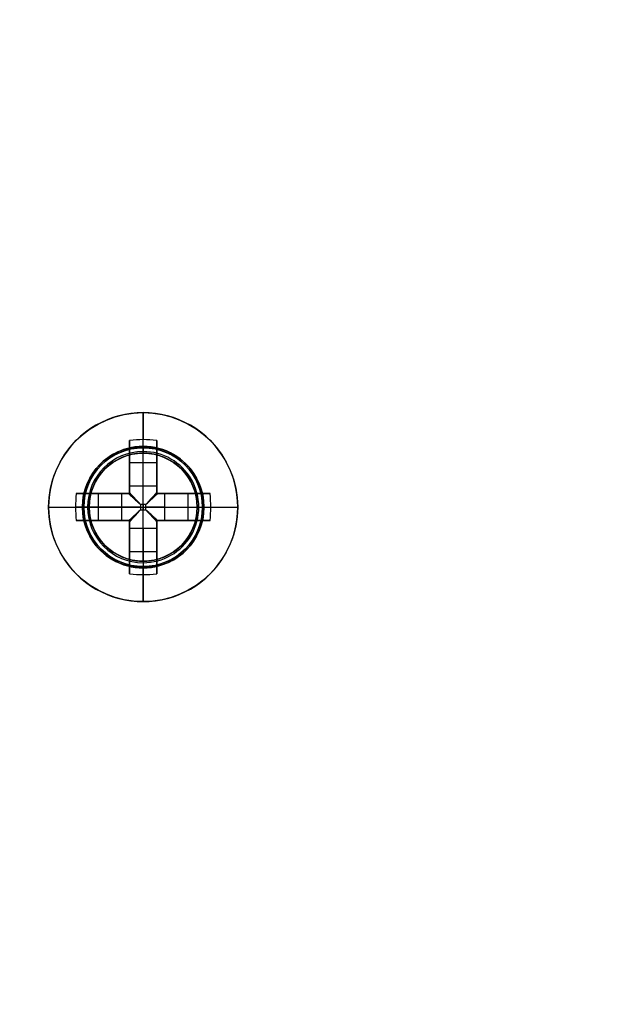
# Model space of a CAD drawing. Header units: millimetres. Extents: x -83 to 676, y -83 to 676.
# Tile 161 of 256: x 426 to 448, y 45 to 82. Entities that reach past the tile are written whole.
import ezdxf

# ---------------------------------------------------------------- set-up
doc = ezdxf.new("R2010")
doc.units = ezdxf.units.MM
doc.header["$MEASUREMENT"] = 0
doc.layers.add('IGES level 0', color=7, linetype='Continuous', true_color=0xff7878)

msp = doc.modelspace()

# ---------------------------------------------------------------- linework, layer by layer
at = {"layer": 'IGES level 0', "color": 1, "true_color": 0xff0808}
for p, q in [((430.9999999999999, 65.73916638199, 47.00000000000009), (431, 67.03916638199, 47.0000000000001)), ((430.5, 64.32545560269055, 47.46264704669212), (430.5, 66.01373054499, 49.1303530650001)), ((430.5, 66.01373054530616, 49.1303530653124), (430.5, 64.32545560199, 47.4626470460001)), ((431.0000000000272, 64.32545560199, 47.4626470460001), (431.0000000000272, 66.03916638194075, 49.15547900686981)), ((431.5, 66.01373054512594, 49.1303530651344), (431.5, 64.32545560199, 47.4626470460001)), ((431.5, 64.32545560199, 47.4626470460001), (431.5, 66.01373054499, 49.1303530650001)), ((430.5, 64.0391663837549, 48.69917704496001), (430.5, 65.57723654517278, 48.69917704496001)), ((431, 65.53916638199, 46.8000000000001), (431, 65.53916638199, 39.0000000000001)), ((431, 61.53916638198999, 39.0000000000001), (431, 65.53916638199, 39.0000000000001)), ((431, 65.53916638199, 39.0000000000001), (431, 65.53916638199, 46.8000000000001)), ((431.5, 65.5772365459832, 48.69917704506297), (431.5, 64.03916638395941, 48.69917704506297)), ((430.5000000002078, 65.19515963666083, 48.3217551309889), (431.5000000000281, 65.19515963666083, 48.32175513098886)), ((430.5, 65.0264484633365, 48.15509943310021), (430.5, 65.0264484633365, 49.83023825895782)), ((431.5, 65.0264484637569, 48.15509943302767), (431.5, 65.0264484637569, 49.83023825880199)), ((430.499999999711, 64.32545560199, 47.4626470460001), (431.5, 64.32545560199, 47.4626470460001)), ((430.5, 64.32545560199, 47.4626470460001), (431.5, 64.32545560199, 47.4626470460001)), ((428.5254358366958, 64.03916638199, 49.1303530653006), (430.21371078, 64.03916638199, 47.4626470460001)), ((430.21371078, 64.03916638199, 47.4626470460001), (428.525435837, 64.03916638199, 49.1303530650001)), ((428.9619298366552, 64.03916638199, 48.69917704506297), (430.499999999, 64.03916638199, 48.69917704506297)), ((429.3440067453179, 63.03916638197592, 48.3217551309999), (429.3440067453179, 64.03916638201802, 48.3217551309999)), ((429.5127179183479, 64.03916638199, 48.15509943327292), (429.5127179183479, 64.03916638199, 49.83023825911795)), ((430.21371078, 63.03916638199, 47.4626470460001), (430.21371078, 64.03916638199, 47.4626470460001)), ((430.21371078, 63.03916638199, 47.4626470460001), (430.21371078, 64.03916638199, 47.4626470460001)), ((430.5, 64.03916638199, 50.1281221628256), (430.499999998, 64.03916638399, 47.27023192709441)), ((430.499999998, 64.03916638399, 47.27023192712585), (430.5, 64.03916638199, 50.1281221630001)), ((431.5, 64.03916638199, 50.128122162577), (431.500000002, 64.03916638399, 47.27023192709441)), ((431.5000000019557, 64.03916638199, 48.69917704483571), (433.0380701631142, 64.03916638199, 48.69917704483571)), ((431.500000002, 64.03916638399, 47.27023192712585), (431.5, 64.03916638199, 50.1281221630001)), ((431.78628922, 64.03916638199, 47.4626470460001), (433.474564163, 64.03916638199, 49.1303530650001)), ((431.78628922, 64.03916638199, 47.4626470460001), (431.78628922, 63.03916638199, 47.4626470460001)), ((433.4745641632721, 64.03916638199, 49.1303530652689), (431.78628922, 64.03916638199, 47.4626470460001)), ((431.78628922, 64.03916638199, 47.4626470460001), (431.78628922, 63.03916638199, 47.4626470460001)), ((432.4872820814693, 64.03916638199, 48.15509943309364), (432.4872820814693, 64.03916638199, 49.83023825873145)), ((432.6559932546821, 64.03916638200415, 48.32175513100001), (432.6559932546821, 63.03916638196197, 48.32175513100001)), ((427.5000000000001, 63.53916638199, 47.0000000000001), (428.8000000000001, 63.53916638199, 47.0000000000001)), ((430.21371078, 63.53916638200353, 47.4626470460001), (428.5000000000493, 63.53916638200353, 49.1554790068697)), ((429, 63.53916638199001, 46.8000000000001), (429, 63.53916638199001, 39.0000000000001)), ((428.9999999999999, 63.53916638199, 39.0000000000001), (433.0000000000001, 63.53916638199, 39.0000000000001)), ((431.097584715, 63.63675109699, 47.1798458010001), (430.902415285, 63.63675109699, 47.1798458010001)), ((430.902415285, 63.63675109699, 47.1798458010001), (430.902415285, 63.44158166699, 47.1798458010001)), ((430.902415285, 63.63675109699, 47.1798458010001), (430.902415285, 63.44158166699, 47.1798458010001)), ((431.097584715, 63.63675109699, 47.1798458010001), (430.902415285, 63.63675109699, 47.1798458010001)), ((430.902415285, 63.53916638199, 47.1798458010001), (431.0975847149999, 63.53916638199, 47.1798458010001)), ((431, 63.63675109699, 47.1798458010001), (431, 63.44158166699, 47.1798458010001)), ((431.097584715, 63.44158166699, 47.1798458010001), (431.097584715, 63.63675109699, 47.1798458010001)), ((431.097584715, 63.44158166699, 47.1798458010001), (431.097584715, 63.63675109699, 47.1798458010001)), ((431.78628922, 63.53916638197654, 47.4626470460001), (433.4999999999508, 63.53916638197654, 49.15547900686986)), ((433, 63.53916638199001, 46.80000000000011), (433, 63.53916638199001, 39.0000000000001)), ((433.2, 63.53916638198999, 47.0000000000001), (434.5, 63.53916638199, 47.0000000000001)), ((430.902415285, 63.44158166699, 47.1798458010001), (431.097584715, 63.44158166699, 47.1798458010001)), ((430.902415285, 63.44158166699, 47.1798458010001), (431.097584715, 63.44158166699, 47.1798458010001)), ((430.2137107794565, 63.03916638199, 47.46264704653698), (428.525435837, 63.03916638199, 49.1303530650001)), ((428.525435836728, 63.03916638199, 49.1303530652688), (430.21371078, 63.03916638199, 47.4626470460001)), ((430.4999999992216, 63.03916638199, 48.69917704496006), (428.9619298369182, 63.03916638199, 48.69917704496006)), ((429.5127179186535, 63.03916638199, 48.15509943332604), (429.5127179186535, 63.03916638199, 49.83023825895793)), ((430.5, 63.03916638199, 50.1281221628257), (430.499999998, 63.03916637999, 47.27023192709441)), ((430.499999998, 63.03916637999, 47.27023192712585), (430.5, 63.03916638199, 50.1281221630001)), ((430.5, 61.50109621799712, 48.69917704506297), (430.5, 63.03916638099, 48.69917704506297)), ((430.5, 61.06460221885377, 49.1303530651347), (430.5, 62.75287716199, 47.4626470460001)), ((431.5, 62.75287716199, 47.4626470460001), (430.5, 62.75287716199, 47.4626470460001)), ((430.5, 62.75287716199, 47.4626470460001), (430.5, 61.06460221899, 49.1303530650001)), ((431.499999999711, 62.75287716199, 47.4626470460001), (430.5, 62.75287716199, 47.4626470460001)), ((430.9999999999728, 62.75287716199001, 47.46264704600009), (430.9999999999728, 61.03916638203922, 49.15547900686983)), ((431.5, 63.03916638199, 50.1281221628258), (431.500000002, 63.03916637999, 47.27023192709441)), ((431.5, 63.03916638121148, 48.69917704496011), (431.5, 61.50109621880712, 48.69917704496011)), ((431.500000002, 63.03916637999, 47.27023192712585), (431.5, 63.03916638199, 50.1281221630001)), ((433.038070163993, 63.03916638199, 48.69917704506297), (431.5000000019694, 63.03916638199, 48.69917704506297)), ((431.5, 62.75287716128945, 47.46264704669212), (431.5, 61.06460221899, 49.1303530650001)), ((431.5, 61.06460221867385, 49.1303530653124), (431.5, 62.75287716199, 47.4626470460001)), ((433.4745641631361, 63.03916638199, 49.1303530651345), (431.78628922, 63.03916638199, 47.4626470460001)), ((431.78628922, 63.03916638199, 47.4626470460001), (433.474564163, 63.03916638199, 49.1303530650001)), ((432.4872820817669, 63.03916638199, 48.15509943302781), (432.4872820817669, 63.03916638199, 49.83023825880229)), ((430.5, 62.05188430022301, 48.15509943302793), (430.5, 62.05188430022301, 49.83023825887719)), ((431.5, 62.05188430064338, 48.15509943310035), (431.5, 62.05188430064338, 49.830238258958)), ((431.4999999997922, 61.88317312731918, 48.32175513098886), (430.499999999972, 61.88317312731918, 48.32175513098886)), ((431, 61.53916638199, 39.0000000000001), (431, 61.53916638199, 46.8000000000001)), ((431, 61.53916638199, 46.80000000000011), (431, 61.53916638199, 39.0000000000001)), ((431, 60.03916638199, 47.0000000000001), (430.9999999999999, 61.33916638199, 47.0000000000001))]:
    msp.add_line(p, q, dxfattribs=at)
at = {"layer": 'IGES level 0', "color": 124, "true_color": 0x1aa180}
for p, q in [((431.5823428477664, 65.71249949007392, 45.8000000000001), (431.5823428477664, 65.71249949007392, 47.0000000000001)), ((428.8266668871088, 64.12150923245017, 45.8000000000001), (428.8266668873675, 64.12150923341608, 47.0000000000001)), ((428.8266668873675, 64.12150923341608, 47.0000000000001), (428.8266668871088, 64.12150923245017, 45.8000000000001)), ((433.1733331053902, 62.9568235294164, 47.0000000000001), (433.1733331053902, 62.9568235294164, 45.8000000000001)), ((433.1733331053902, 62.9568235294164, 45.8000000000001), (433.1733331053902, 62.9568235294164, 47.0000000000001)), ((430.4176571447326, 61.36583327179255, 45.8000000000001), (430.4176571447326, 61.36583327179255, 47.0000000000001))]:
    msp.add_line(p, q, dxfattribs=at)
at = {"layer": 'IGES level 0', "color": 153, "true_color": 0x5393cf}
for centre, radius in [((296.5, 296.5), 296.5), ((296.5, 296.5, -1.19999999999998), 296.5000000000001), ((296.4999999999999, 296.4999999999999), 241), ((296.5, 296.4999999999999, -1.19999999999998), 241.0000000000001)]:
    msp.add_circle(centre, radius, dxfattribs=at)
at = {"layer": 'IGES level 0'}
for centre, radius in [((296.5, 296.5, 47), 296.5000000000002), ((296.5, 296.5), 296.5000000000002), ((296.5, 296.5, 47), 295.3000000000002), ((296.5, 296.5000000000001), 295.3000000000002)]:
    msp.add_circle(centre, radius, dxfattribs=at)
at = {"layer": 'IGES level 0', "color": 124, "true_color": 0x1aa180}
for centre, radius in [((296.5, 296.5, 47.0000000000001), 294.9999999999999), ((296.5, 296.5000000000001, 45.8000000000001), 294.9999999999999), ((296.5, 296.5, 47.0000000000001), 242.4999999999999), ((296.5, 296.5, 45.8000000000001), 242.4999999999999), ((430.9999999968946, 63.53916638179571, 47.0000000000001), 2.249999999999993), ((430.9999999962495, 63.5391663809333, 45.80000000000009), 2.250000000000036)]:
    msp.add_circle(centre, radius, dxfattribs=at)
at = {"layer": 'IGES level 0', "color": 31, "true_color": 0xffba87}
for centre, radius in [((296.5, 296.5000000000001), 242.2000000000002), ((296.5, 296.5000000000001, 47), 242.2000000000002), ((296.5, 296.5), 241.0000000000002), ((296.4999999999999, 296.4999999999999, 47), 241.0000000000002)]:
    msp.add_circle(centre, radius, dxfattribs=at)
at = {"layer": 'IGES level 0', "color": 1, "true_color": 0xff0808}
for centre, radius in [((430.9999999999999, 63.53916638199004, 47.0000000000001), 3.499999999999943), ((431.0000000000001, 63.53916638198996, 47.0000000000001), 2.19999999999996), ((431, 63.53916638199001, 39.0000000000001), 2.000000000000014)]:
    msp.add_circle(centre, radius, dxfattribs=at)
at = {"layer": 'IGES level 0'}
for centre, radius, start, end in [((296.5, 296.5), 296.5000000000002, 225, 45), ((296.5, 296.5, 47), 296.5000000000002, 224.9999999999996, 45), ((296.5, 296.5, 23.5), 296.5000000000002, 225, 45), ((296.5, 296.5000000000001, 47), 295.3000000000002, 224.9999999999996, 44.99999999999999), ((296.5, 296.5000000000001), 295.3000000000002, 225, 44.99999999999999), ((296.5, 296.5, 23.5), 295.3000000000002, 225, 45.00000000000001)]:
    msp.add_arc(centre, radius, start, end, dxfattribs=at)
at = {"layer": 'IGES level 0', "color": 31, "true_color": 0xffba87}
for centre, radius, start, end in [((296.5, 296.5000000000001), 242.2000000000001, 135, 314.9999999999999), ((296.5000000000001, 296.5, 47), 242.2000000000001, 134.9999999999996, 315), ((296.5, 296.5, 23.5), 242.2000000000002, 135, 315), ((296.5000000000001, 296.5, 47), 241.0000000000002, 134.9999999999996, 315), ((296.5, 296.5), 241.0000000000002, 135, 315), ((296.5, 296.5, 23.5), 241.0000000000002, 135, 315)]:
    msp.add_arc(centre, radius, start, end, dxfattribs=at)
at = {"layer": 'IGES level 0', "color": 153, "true_color": 0x5393cf}
for centre, radius, start in [((296.5, 296.5, -1.19999999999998), 296.5, 164.9999999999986), ((296.5000000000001, 296.5000000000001), 296.5000000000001, 164.9999999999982), ((296.5000000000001, 296.5, -0.59999999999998), 296.5000000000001, 164.9999999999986), ((296.5, 296.4999999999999, -1.19999999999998), 241.0000000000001, 164.9999999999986), ((296.4999999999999, 296.5), 241.0000000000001, 164.9999999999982), ((296.5, 296.5, -0.59999999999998), 241, 164.9999999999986)]:
    msp.add_arc(centre, radius, start, 344.9999999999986, dxfattribs=at)
at = {"layer": 'IGES level 0', "color": 124, "true_color": 0x1aa180}
for centre, radius, start, end in [((296.5, 296.5, 45.8000000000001), 294.9999999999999, 164.9999999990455, 344.9999999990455), ((296.4999999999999, 296.5, 47.0000000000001), 294.9999999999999, 164.9999999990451, 344.9999999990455), ((296.5000000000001, 296.5, 46.4000000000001), 294.9999999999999, 164.9999999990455, 344.9999999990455), ((296.5, 296.5, 45.8000000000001), 242.4999999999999, 164.9999999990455, 344.9999999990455), ((296.5, 296.5000000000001, 47.00000000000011), 242.4999999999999, 164.9999999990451, 344.9999999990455), ((296.4999999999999, 296.5, 46.4000000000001), 242.5, 164.9999999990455, 344.9999999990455), ((430.9999999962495, 63.53916638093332, 45.8000000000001), 2.249999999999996, 344.9999999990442, 164.9999999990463), ((430.9999999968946, 63.53916638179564, 47.00000000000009), 2.249999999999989, 344.9999999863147, 164.9999999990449), ((430.9999999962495, 63.53916638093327, 46.4000000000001), 2.249999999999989, 344.9999999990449, 164.9999999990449), ((430.9999999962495, 63.5391663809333, 45.80000000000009), 2.250000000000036, 164.999999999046, 344.9999999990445), ((430.9999999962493, 63.5391663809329, 47.00000000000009), 2.250000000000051, 164.9999999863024, 344.9999999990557), ((430.9999999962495, 63.53916638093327, 46.4000000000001), 2.249999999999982, 164.9999999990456, 344.9999999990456)]:
    msp.add_arc(centre, radius, start, end, dxfattribs=at)
at = {"layer": 'IGES level 0', "color": 6, "true_color": 0xff00ff, "extrusion": (-0.6085349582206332, 0.7935270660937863, -5.614164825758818e-17)}
msp.add_arc((-416.1903719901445, 31.50000000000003, -153.5302992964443), 90.00000000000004, 0, 180, dxfattribs=at)
msp.add_arc((-416.1903719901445, 31.50000000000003, -153.5302992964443), 90.00000000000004, 0, 180, dxfattribs=at)
at = {"layer": 'IGES level 0', "color": 6, "true_color": 0xff00ff, "extrusion": (-0.6085349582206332, 0.7935270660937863, 8.421247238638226e-17)}
msp.add_arc((-416.1903719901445, -43.49999999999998, -153.5302992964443), 89.99999999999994, 180, 0, dxfattribs=at)
msp.add_arc((-416.1903719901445, -43.49999999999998, -153.5302992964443), 89.99999999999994, 180, 0, dxfattribs=at)
at = {"layer": 'IGES level 0', "color": 6, "true_color": 0xff00ff, "extrusion": (-0.6085349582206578, 0.7935270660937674, 0)}
for centre, start, end in [((-416.1903719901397, -43.49999999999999, -153.8302992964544), 180, 0), ((-416.1903719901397, 31.49999999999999, -153.83029929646), 6.785183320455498e-15, 180)]:
    msp.add_arc(centre, 90.00000000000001, start, end, dxfattribs=at)
at = {"layer": 'IGES level 0', "color": 6, "true_color": 0xff00ff, "extrusion": (-0.6085349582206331, 0.7935270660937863, 6.540502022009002e-15)}
msp.add_arc((-416.1903719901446, -43.49999999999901, -154.1302992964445), 89.99999999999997, 180, 3.709233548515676e-13, dxfattribs=at)
at = {"layer": 'IGES level 0', "color": 6, "true_color": 0xff00ff, "extrusion": (-0.6085349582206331, 0.7935270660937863, -6.568572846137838e-15)}
msp.add_arc((-416.1903719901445, 31.49999999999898, -154.1302992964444), 89.99999999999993, 1.130863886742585e-14, 179.9999999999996, dxfattribs=at)
at = {"layer": 'IGES level 0', "color": 6, "true_color": 0xff00ff, "extrusion": (-0.6085349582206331, 0.7935270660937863, -2.807082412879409e-17)}
msp.add_arc((-416.1903719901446, 31.49999999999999, -154.1302992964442), 89.99999999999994, 0, 180, dxfattribs=at)
at = {"layer": 'IGES level 0', "color": 6, "true_color": 0xff00ff, "extrusion": (-0.6085349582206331, 0.7935270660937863, 0)}
msp.add_arc((-416.1903719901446, -43.5, -154.1302992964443), 89.99999999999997, 180, 0, dxfattribs=at)
at = {"layer": 'IGES level 0', "color": 1, "true_color": 0xff0808}
for centre, radius, start, end in [((430.9999999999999, 63.53916638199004, 47.0000000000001), 3.500000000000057, 359.9999999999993, 180.0000000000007), ((431.0000000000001, 63.53916638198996, 47.0000000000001), 2.200000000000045, 90.00000000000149, 269.9999999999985), ((430.9999999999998, 63.53916638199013, 47.00000000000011), 2.200000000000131, 270.0000000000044, 89.99999999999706), ((431.0000000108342, 63.53916638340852, 46.94142125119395), 2.058578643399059, 89.99999998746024, 269.9999999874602), ((431.0000000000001, 63.53916638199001, 39.0000000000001), 1.999999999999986, 90.00000000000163, 269.9999999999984), ((430.9999999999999, 63.53916638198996, 46.8000000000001), 1.999999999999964, 89.99999999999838, 270.0000000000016), ((431, 63.53916638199, 42.9000000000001), 2, 90, 270), ((430.9999999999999, 63.53916638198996, 46.8000000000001), 1.999999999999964, 89.99999999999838, 270.0000000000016), ((430.9999999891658, 63.53916638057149, 46.94142146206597), 2.058578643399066, 269.9999999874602, 89.99999998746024), ((431.0000000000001, 63.53916638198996, 46.80000000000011), 2.000000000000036, 269.9999999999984, 90.00000000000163), ((431.0000000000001, 63.53916638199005, 39.00000000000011), 2.00000000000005, 269.9999999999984, 90.00000000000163), ((431.0000000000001, 63.53916638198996, 46.80000000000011), 2.000000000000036, 269.9999999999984, 90.00000000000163), ((431, 63.53916638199, 42.90000000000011), 2, 270, 90), ((431, 63.53916638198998, 47.0000000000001), 3.5, 179.9999999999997, 6.979045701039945e-13)]:
    msp.add_arc(centre, radius, start, end, dxfattribs=at)
at = {"layer": 'IGES level 0', "color": 1, "true_color": 0xff0808, "extrusion": (1, 0, 0)}
for centre, radius, start, end in [((63.53916638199, 46.6859375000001, 431), 3.514062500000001, 5.127540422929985, 44.64883656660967), ((63.53916638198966, 46.68593749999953, 430.5000000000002), 3.478309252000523, 44.64883655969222, 81.73521460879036), ((63.5391663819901, 46.68593749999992, 431.5000000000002), 3.478309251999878, 44.6488365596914, 81.73521460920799), ((65.73916638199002, 46.80000000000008, 431), 0.2000000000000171, 90.00000000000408, 179.9999999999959), ((63.6367510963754, 48.15984580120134, 430.499999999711), 0.9799999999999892, 296.5595742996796, 314.6488366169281), ((63.63675109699, 48.1598458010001, 431), 0.979999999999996, 270.0000000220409, 314.6488365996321), ((63.44158166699, 48.1598458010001, 431), 0.979999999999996, 225.3511634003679, 269.9999999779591), ((63.53916638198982, 46.68593750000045, 430.4999999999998), 3.478309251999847, 98.26478539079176, 135.3511634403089), ((63.44158166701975, 48.15984580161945, 430.500000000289), 0.9799999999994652, 225.3511634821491, 243.4404257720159), ((63.44158166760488, 48.15984580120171, 431.499999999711), 0.9800000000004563, 225.3511633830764, 243.4404257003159), ((63.44158166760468, 48.15984580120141, 431.499999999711), 0.9800000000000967, 225.3511633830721, 243.4404257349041), ((61.33916638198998, 46.80000000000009, 431), 0.2000000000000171, 6.106664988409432e-12, 89.99999999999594), ((63.53916638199, 46.6859375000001, 431), 3.514062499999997, 135.3511634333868, 174.87245957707)]:
    msp.add_arc(centre, radius, start, end, dxfattribs=at)
at = {"layer": 'IGES level 0', "color": 1, "true_color": 0xff0808, "extrusion": (-3.898224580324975e-14, -0.7027596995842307, 0.7114273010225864)}
msp.add_arc((430.9999999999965, 78.0124930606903, -11.43911496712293), 3.514062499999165, 81.81988236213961, 98.1801176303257, dxfattribs=at)
at = {"layer": 'IGES level 0', "color": 1, "true_color": 0xff0808, "extrusion": (-1.75103141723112e-14, -0.702759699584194, 0.7114273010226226)}
msp.add_arc((430.9999999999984, 78.01249306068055, -11.43911496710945), 3.5140625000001, 81.81988236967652, 98.18011763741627, dxfattribs=at)
at = {"layer": 'IGES level 0', "color": 1, "true_color": 0xff0808, "extrusion": (1, -4.805173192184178e-14, -1.520638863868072e-13)}
msp.add_arc((63.53916638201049, 46.68593750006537, 430.4999999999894), 3.478309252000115, 44.64883656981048, 81.73521461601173, dxfattribs=at)
at = {"layer": 'IGES level 0', "color": 1, "true_color": 0xff0808, "extrusion": (1, 2.839361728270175e-13, 5.619037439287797e-13)}
msp.add_arc((63.5391663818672, 46.68593749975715, 431.5000000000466), 3.478309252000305, 44.64883656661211, 81.73521461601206, dxfattribs=at)
at = {"layer": 'IGES level 0', "color": 1, "true_color": 0xff0808, "extrusion": (1, 6.861607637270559e-13, -6.861607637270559e-13)}
msp.add_arc((65.73916638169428, 46.80000000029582, 431.000000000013), 0.2000000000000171, 90.00000000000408, 179.9999999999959, dxfattribs=at)
at = {"layer": 'IGES level 0', "color": 1, "true_color": 0xff0808, "extrusion": (1, -2.715869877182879e-12, 3.792898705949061e-12)}
msp.add_arc((63.63675109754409, 48.15984579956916, 430.4999999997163), 0.9800000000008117, 296.5595742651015, 314.6488366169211, dxfattribs=at)
at = {"layer": 'IGES level 0', "color": 1, "true_color": 0xff0808, "extrusion": (1, -2.715869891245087e-12, 3.792898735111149e-12)}
msp.add_arc((63.63675109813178, 48.15984579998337, 431.5000000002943), 0.980000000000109, 296.5595742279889, 314.6488365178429, dxfattribs=at)
at = {"layer": 'IGES level 0', "color": 1, "true_color": 0xff0808, "extrusion": (1, 2.715869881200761e-12, -3.792898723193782e-12)}
msp.add_arc((63.6367510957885, 48.15984580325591, 431.5000000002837), 0.9799999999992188, 296.5595741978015, 314.6488365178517, dxfattribs=at)
at = {"layer": 'IGES level 0', "color": 1, "true_color": 0xff0808, "extrusion": (0.702759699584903, 3.429432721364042e-15, 0.7114273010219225)}
msp.add_arc((63.53916638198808, -273.8161713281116, 336.1030810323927), 3.514062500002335, 81.8198823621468, 98.18011763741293, dxfattribs=at)
at = {"layer": 'IGES level 0', "color": 1, "true_color": 0xff0808, "extrusion": (0.702759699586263, -2.099241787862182e-13, 0.7114273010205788)}
msp.add_arc((63.5391663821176, -273.8161713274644, 336.103081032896), 3.514062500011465, 81.81988236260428, 89.9999999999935, dxfattribs=at)
at = {"layer": 'IGES level 0', "color": 1, "true_color": 0xff0808, "extrusion": (0, 1, 0)}
for centre, radius, start, end in [((-431.0000000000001, 46.68593749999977, 64.03916638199), 3.478309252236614, 44.64883656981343, 81.73521460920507), ((-430.9024152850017, 48.15984580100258, 64.03916638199), 0.9799999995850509, 296.5595742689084, 314.6488365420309), ((-431.0000000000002, 46.68593750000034, 64.03916638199), 3.47830925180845, 98.26478539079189, 135.3511634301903), ((-431.0975847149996, 48.1598458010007, 64.03916638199), 0.9799999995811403, 225.3511634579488, 243.4404257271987), ((-431.0975847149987, 48.1598458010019, 64.03916638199), 0.9799999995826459, 225.3511634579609, 243.4404257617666), ((-431.0000000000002, 46.68593749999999, 63.53916638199), 3.514062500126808, 5.127540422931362, 44.64883656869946), ((-430.902415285, 48.1598458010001, 63.53916638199), 0.9800000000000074, 270.0000000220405, 314.6488365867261), ((-431.097584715, 48.1598458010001, 63.53916638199), 0.980000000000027, 225.3511634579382, 269.9999999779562), ((-431.0000000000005, 46.68593750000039, 63.53916638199), 3.514062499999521, 135.3511634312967, 174.8724595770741), ((-430.9999999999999, 46.68593750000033, 63.03916638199), 3.478309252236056, 44.64883656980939, 81.73521460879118), ((-430.9024152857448, 48.15984580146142, 63.03916638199), 0.9800000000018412, 296.5595742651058, 314.6488365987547), ((-430.9999999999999, 46.68593750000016, 63.03916638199), 3.478309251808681, 98.2647853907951, 135.3511634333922), ((-431.0975847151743, 48.15984580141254, 63.03916638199), 0.9799999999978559, 225.3511634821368, 243.4404257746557)]:
    msp.add_arc(centre, radius, start, end, dxfattribs=at)
at = {"layer": 'IGES level 0', "color": 1, "true_color": 0xff0808, "extrusion": (1.146615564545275e-14, 1, 5.79397518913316e-15)}
msp.add_arc((-430.9999999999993, 46.68593749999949, 64.03916638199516), 3.478309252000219, 44.64883656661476, 81.73521461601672, dxfattribs=at)
at = {"layer": 'IGES level 0', "color": 1, "true_color": 0xff0808, "extrusion": (-6.789674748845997e-13, 1, -9.482246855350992e-13)}
msp.add_arc((-430.9024152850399, 48.15984580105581, 64.0391663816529), 0.9799999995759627, 296.5595742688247, 314.6488365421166, dxfattribs=at)
at = {"layer": 'IGES level 0', "color": 1, "true_color": 0xff0808, "extrusion": (0.6893710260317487, -0.6893710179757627, -0.22256501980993)}
msp.add_arc((349.6919965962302, 103.8291269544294, 242.2729910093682), 0.07999999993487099, 257.4402697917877, 282.5475229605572, dxfattribs=at)
at = {"layer": 'IGES level 0', "color": 1, "true_color": 0xff0808, "extrusion": (0.6893710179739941, 0.6893710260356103, 0.2225650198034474)}
msp.add_arc((-259.8340493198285, -31.83004952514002, 351.9648304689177), 0.07999999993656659, 257.4524770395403, 282.5597302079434, dxfattribs=at)
at = {"layer": 'IGES level 0', "color": 1, "true_color": 0xff0808, "extrusion": (2.347908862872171e-14, 1, 3.222199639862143e-14)}
msp.add_arc((-430.9999999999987, 46.68593749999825, 64.03916638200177), 3.478309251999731, 98.26478539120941, 135.3511634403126, dxfattribs=at)
at = {"layer": 'IGES level 0', "color": 1, "true_color": 0xff0808, "extrusion": (-0.7027596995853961, -3.429432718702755e-15, 0.7114273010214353)}
msp.add_arc((-63.53916638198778, 339.4341621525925, -269.6757800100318), 3.514062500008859, 81.81988236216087, 98.1801176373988, dxfattribs=at)
at = {"layer": 'IGES level 0', "color": 1, "true_color": 0xff0808, "extrusion": (-0.7027596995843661, -1.925510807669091e-14, 0.7114273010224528)}
msp.add_arc((-63.53916638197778, 339.4341621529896, -269.6757800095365), 3.514062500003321, 89.99999999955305, 98.18011763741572, dxfattribs=at)
at = {"layer": 'IGES level 0', "color": 1, "true_color": 0xff0808, "extrusion": (-5.977942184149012e-14, 1, 3.432660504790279e-14)}
msp.add_arc((-431.0000000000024, 46.68593749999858, 63.53916638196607), 3.514062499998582, 5.127540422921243, 44.64883656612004, dxfattribs=at)
at = {"layer": 'IGES level 0', "color": 1, "true_color": 0xff0808, "extrusion": (0.7027596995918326, 7.388415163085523e-13, 0.7114273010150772)}
msp.add_arc((63.53916638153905, -273.8161713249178, 336.1030810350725), 3.51406250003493, 89.99999999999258, 98.18011763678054, dxfattribs=at)
at = {"layer": 'IGES level 0', "color": 1, "true_color": 0xff0808, "extrusion": (2.188297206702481e-10, 1, 2.875493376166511e-11)}
msp.add_arc((-428.799999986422, 46.79999999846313, 63.53916647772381), 0.199999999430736, 89.9999997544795, 180.0000002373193, dxfattribs=at)
at = {"layer": 'IGES level 0', "color": 1, "true_color": 0xff0808, "extrusion": (0.7027050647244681, -0.7027050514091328, -0.1114055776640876)}
msp.add_arc((349.6919956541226, 75.88607198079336, 252.6151395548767), 0.08000000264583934, 263.7148036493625, 276.3568539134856, dxfattribs=at)
at = {"layer": 'IGES level 0', "color": 1, "true_color": 0xff0808, "extrusion": (0.7027050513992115, 0.7027050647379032, 0.1114055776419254)}
msp.add_arc((-259.8340505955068, 7.98147070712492, 353.1166213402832), 0.08000000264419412, 263.643146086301, 276.2851963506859, dxfattribs=at)
at = {"layer": 'IGES level 0', "color": 1, "true_color": 0xff0808, "extrusion": (2.188327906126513e-10, 1, -2.875471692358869e-11)}
msp.add_arc((-433.1999999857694, 46.80000000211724, 63.53916647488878), 0.199999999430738, 359.9999997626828, 90.00000024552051, dxfattribs=at)
at = {"layer": 'IGES level 0', "color": 1, "true_color": 0xff0808, "extrusion": (-0.7027596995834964, -6.815111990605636e-14, 0.7114273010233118)}
msp.add_arc((-63.53916638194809, 339.4341621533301, -269.6757800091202), 3.514062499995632, 81.81988236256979, 89.9999999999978, dxfattribs=at)
at = {"layer": 'IGES level 0', "color": 1, "true_color": 0xff0808, "extrusion": (-2.863124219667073e-14, 1, -1.987590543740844e-14)}
msp.add_arc((-431.0000000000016, 46.6859375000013, 63.53916638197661), 3.514062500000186, 135.3511634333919, 174.8724595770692, dxfattribs=at)
at = {"layer": 'IGES level 0', "color": 1, "true_color": 0xff0808, "extrusion": (0.6893710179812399, 0.6893710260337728, -0.2225650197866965)}
msp.add_arc((-259.8340493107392, 123.8283627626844, 329.8771076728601), 0.07999999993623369, 257.4402697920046, 282.5475229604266, dxfattribs=at)
at = {"layer": 'IGES level 0', "color": 1, "true_color": 0xff0808, "extrusion": (0.7027050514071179, 0.7027050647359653, -0.1114055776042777)}
msp.add_arc((-259.8340505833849, 85.89674823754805, 341.913721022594), 0.08000000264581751, 263.7148036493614, 276.3568539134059, dxfattribs=at)
at = {"layer": 'IGES level 0', "color": 1, "true_color": 0xff0808, "extrusion": (0.7027050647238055, -0.7027050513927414, 0.1114055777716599)}
msp.add_arc((349.6919956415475, 17.99214694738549, 263.8180398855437), 0.08000000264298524, 263.6431460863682, 276.285196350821, dxfattribs=at)
at = {"layer": 'IGES level 0', "color": 1, "true_color": 0xff0808, "extrusion": (0.6893710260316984, -0.6893710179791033, 0.2225650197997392)}
msp.add_arc((349.6919965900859, -11.83081370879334, 264.3607138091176), 0.0799999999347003, 257.4524770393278, 282.5597302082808, dxfattribs=at)
at = {"layer": 'IGES level 0', "color": 1, "true_color": 0xff0808, "extrusion": (2.347908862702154e-14, 1, -3.222199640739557e-14)}
msp.add_arc((-430.9999999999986, 46.68593750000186, 63.03916638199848), 3.47830925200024, 44.64883656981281, 81.73521461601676, dxfattribs=at)
at = {"layer": 'IGES level 0', "color": 1, "true_color": 0xff0808, "extrusion": (-3.394837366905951e-13, 1, -4.741123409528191e-13)}
msp.add_arc((-430.9024152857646, 48.15984580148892, 63.03916638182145), 0.9799999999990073, 296.5595742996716, 314.6488365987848, dxfattribs=at)
at = {"layer": 'IGES level 0', "color": 1, "true_color": 0xff0808, "extrusion": (1, -1.419680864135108e-13, 2.809518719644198e-13)}
msp.add_arc((63.53916638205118, 46.68593749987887, 430.5000000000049), 3.4783092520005, 98.264785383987, 135.3511634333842, dxfattribs=at)
at = {"layer": 'IGES level 0', "color": 1, "true_color": 0xff0808, "extrusion": (1, 2.715869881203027e-12, 3.792898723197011e-12)}
msp.add_arc((63.44158166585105, 48.15984579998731, 430.5000000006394), 0.9800000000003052, 225.3511634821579, 243.440425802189, dxfattribs=at)
at = {"layer": 'IGES level 0', "color": 1, "true_color": 0xff0808, "extrusion": (1, -4.805173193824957e-14, 1.520638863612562e-13)}
msp.add_arc((63.53916638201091, 46.68593749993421, 431.5000000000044), 3.478309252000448, 98.26478539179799, 135.3511634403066, dxfattribs=at)
at = {"layer": 'IGES level 0', "color": 1, "true_color": 0xff0808, "extrusion": (1, -1.419680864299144e-13, 2.809518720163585e-13)}
msp.add_arc((63.53916638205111, 46.68593749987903, 431.5000000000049), 3.478309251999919, 98.26478538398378, 135.3511634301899, dxfattribs=at)
at = {"layer": 'IGES level 0', "color": 1, "true_color": 0xff0808, "extrusion": (5.733077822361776e-15, 1, -2.896987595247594e-15)}
msp.add_arc((-430.9999999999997, 46.68593750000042, 63.03916638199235), 3.478309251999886, 98.26478539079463, 135.3511634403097, dxfattribs=at)
at = {"layer": 'IGES level 0', "color": 1, "true_color": 0xff0808, "extrusion": (3.394837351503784e-13, 1, -4.741123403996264e-13)}
msp.add_arc((-431.0975847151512, 48.1598458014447, 63.03916638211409), 0.9800000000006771, 225.3511634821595, 243.440425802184, dxfattribs=at)
at = {"layer": 'IGES level 0', "color": 1, "true_color": 0xff0808, "extrusion": (1, -6.861607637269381e-13, -6.861607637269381e-13)}
msp.add_arc((61.33916638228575, 46.80000000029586, 430.9999999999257), 0.1999999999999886, 359.999999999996, 90.00000000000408, dxfattribs=at)
at = {"layer": 'IGES level 0', "color": 1, "true_color": 0xff0808, "extrusion": (2.530090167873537e-15, 0.7027596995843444, 0.7114273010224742)}
msp.add_arc((-430.9999999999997, -12.39450223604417, 77.86641598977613), 3.514062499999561, 81.81988236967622, 98.18011763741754, dxfattribs=at)
at = {"layer": 'IGES level 0', "color": 1, "true_color": 0xff0808, "extrusion": (2.89943330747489e-14, 0.7027596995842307, 0.7114273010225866)}
msp.add_arc((-430.9999999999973, -12.39450223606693, 77.86641598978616), 3.514062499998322, 81.81988236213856, 98.18011763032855, dxfattribs=at)
at = {"layer": 'IGES level 0', "color": 1, "true_color": 0xff0808}
for points, knots in [([(430.4999999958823, 64.03916638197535, 47.27023192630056), (430.4928363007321, 64.0392722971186, 47.27194940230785), (430.4857818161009, 64.03926458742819, 47.27413955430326), (430.4739118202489, 64.03921185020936, 47.27870862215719), (430.4690001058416, 64.03917763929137, 47.28088075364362), (430.4642297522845, 64.0391663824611, 47.28326526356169)], [0, 0, 0, 0, 2.19590937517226e-05, 2.19590937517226e-05, 3.8070700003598e-05, 3.8070700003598e-05, 3.8070700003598e-05, 3.8070700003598e-05]), ([(430.4642297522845, 64.0391663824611, 47.28326526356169), (430.5090111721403, 63.99797232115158, 47.26088148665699), (430.5548453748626, 63.95588534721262, 47.24225162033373), (430.6499999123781, 63.86858042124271, 47.211529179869), (430.699381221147, 63.82330871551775, 47.19979287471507), (430.7999599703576, 63.73101584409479, 47.18385183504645), (430.8511697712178, 63.68397951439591, 47.17984880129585), (430.9024152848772, 63.63675109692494, 47.17984580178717)], [0, 0, 0, 0, 0.3202572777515, 0.3202572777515, 0.6558253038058, 0.6558253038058, 1, 1, 1, 1]), ([(430.4642297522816, 64.03916638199, 47.28326526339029), (430.4801356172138, 64.0245345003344, 47.27531423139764), (430.4967231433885, 64.00927867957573, 47.26756814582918), (430.5306731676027, 63.97809252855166, 47.25290251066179), (430.5480253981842, 63.96217092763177, 47.2459755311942), (430.5832483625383, 63.9298737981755, 47.23308541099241), (430.6011195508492, 63.91349749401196, 47.22712429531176), (430.6350981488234, 63.88233503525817, 47.21685869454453), (430.6512050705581, 63.86755143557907, 47.21244812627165), (430.6845822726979, 63.83683829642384, 47.20419303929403), (430.7023855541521, 63.82048186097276, 47.2002956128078), (430.7386143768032, 63.78722041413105, 47.19346050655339), (430.7570137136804, 63.77033929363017, 47.1905011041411), (430.7954853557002, 63.7350394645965, 47.18550099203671), (430.8155789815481, 63.71660169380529, 47.18347386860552), (430.8557772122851, 63.67967839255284, 47.18076694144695), (430.87573563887, 63.66133057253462, 47.17998740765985), (430.8985137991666, 63.64034637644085, 47.17985164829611), (430.9004606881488, 63.63855247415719, 47.17984580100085), (430.902415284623, 63.63675109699, 47.1798458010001)], [0, 0, 0, 0, 0.129052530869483, 0.129052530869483, 0.256754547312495, 0.256754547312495, 0.384689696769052, 0.384689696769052, 0.5, 0.5, 0.626455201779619, 0.626455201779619, 0.749753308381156, 0.749753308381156, 0.874876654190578, 0.874876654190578, 0.989347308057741, 0.989347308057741, 1, 1, 1, 1]), ([(430.4981623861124, 64.03919115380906, 47.27068337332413), (430.5340480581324, 63.99997552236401, 47.25293001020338), (430.5939308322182, 63.93461152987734, 47.22846143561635), (430.654869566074, 63.86822034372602, 47.21130912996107), (430.6787586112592, 63.84221265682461, 47.20570793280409)], [0.04405975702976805, 0.04405975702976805, 0.04405975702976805, 0.04405975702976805, 0.3202572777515, 0.4969999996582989, 0.4969999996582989, 0.4969999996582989, 0.4969999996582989]), ([(430.499999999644, 64.07493662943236, 47.28326526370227), (430.4999751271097, 64.06812756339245, 47.27986168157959), (430.4999139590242, 64.06103745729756, 47.27689758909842), (430.4999059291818, 64.04896354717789, 47.27281580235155), (430.4999273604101, 64.04409173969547, 47.27141272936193), (430.5000000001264, 64.03916638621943, 47.27023192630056)], [0, 0, 0, 0, 2.29734093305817e-05, 2.29734093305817e-05, 3.807069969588e-05, 3.807069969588e-05, 3.807069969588e-05, 3.807069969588e-05]), ([(430.902415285, 63.636751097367, 47.1798458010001), (430.883822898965, 63.65699613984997, 47.17984580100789), (430.8661975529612, 63.67621346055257, 47.18046892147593), (430.8315529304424, 63.7139907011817, 47.18269974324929), (430.8146430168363, 63.7324320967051, 47.1843673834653), (430.7818266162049, 63.76819982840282, 47.18852878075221), (430.7659767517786, 63.78546419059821, 47.19104997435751), (430.7348524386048, 63.8193340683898, 47.1968435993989), (430.7196465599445, 63.83586373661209, 47.20014752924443), (430.6973599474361, 63.86006078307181, 47.20558976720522), (430.6898895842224, 63.86816604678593, 47.20752508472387), (430.6674535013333, 63.89249086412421, 47.2136526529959), (430.6520136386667, 63.90929253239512, 47.21833859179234), (430.6215359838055, 63.94249974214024, 47.22860607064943), (430.6065072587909, 63.95889329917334, 47.23414344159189), (430.576680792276, 63.99141860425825, 47.24611112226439), (430.5618829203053, 64.00755006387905, 47.25254078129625), (430.532712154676, 64.03932602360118, 47.26618083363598), (430.5183496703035, 64.0549584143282, 47.27340168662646), (430.5030267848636, 64.07164097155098, 47.28162360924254), (430.5015098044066, 64.07329264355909, 47.28244346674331), (430.5, 64.07493662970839, 47.28326526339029)], [0, 0, 0, 0, 0.101613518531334, 0.101613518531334, 0.209672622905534, 0.209672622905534, 0.321552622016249, 0.321552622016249, 0.439035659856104, 0.439035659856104, 0.5, 0.5, 0.625, 0.625, 0.744933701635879, 0.744933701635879, 0.864796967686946, 0.864796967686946, 0.986554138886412, 0.986554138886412, 1, 1, 1, 1]), ([(431.4999999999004, 64.0749366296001, 47.28326526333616), (431.4853681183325, 64.05903076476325, 47.27531423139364), (431.4701122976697, 64.04244323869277, 47.26756814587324), (431.4389261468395, 64.00849321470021, 47.25290251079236), (431.4230045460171, 63.99114098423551, 47.24597553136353), (431.390707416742, 63.95591802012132, 47.23308541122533), (431.3743311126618, 63.93804683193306, 47.22712429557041), (431.3431686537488, 63.90406823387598, 47.21685869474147), (431.3283850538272, 63.88796131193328, 47.2124481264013), (431.2976719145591, 63.85458410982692, 47.20419303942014), (431.2813154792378, 63.83678082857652, 47.20029561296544), (431.2480540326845, 63.80055200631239, 47.19346050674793), (431.2311729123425, 63.78215266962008, 47.19050110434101), (431.1958730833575, 63.743681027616, 47.18550099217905), (431.1774353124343, 63.72358740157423, 47.18347386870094), (431.1405120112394, 63.68338917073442, 47.18076694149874), (431.1221641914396, 63.66343074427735, 47.1799874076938), (431.1011799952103, 63.64065258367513, 47.17985164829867), (431.0993860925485, 63.63870569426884, 47.17984580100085), (431.097584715, 63.636751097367, 47.1798458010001)], [2.92873873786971e-10, 2.92873873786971e-10, 2.92873873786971e-10, 2.92873873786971e-10, 0.129052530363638, 0.129052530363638, 0.256754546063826, 0.256754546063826, 0.384689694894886, 0.384689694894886, 0.5, 0.5, 0.626455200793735, 0.626455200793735, 0.749753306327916, 0.749753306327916, 0.874876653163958, 0.874876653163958, 0.989347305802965, 0.989347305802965, 1, 1, 1, 1]), ([(431.5000000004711, 64.07493662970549, 47.28326526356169), (431.4588059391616, 64.03015520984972, 47.26088148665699), (431.4167189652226, 63.98432100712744, 47.24225162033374), (431.3294140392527, 63.88916646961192, 47.211529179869), (431.2841423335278, 63.83978516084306, 47.19979287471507), (431.1918494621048, 63.73920641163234, 47.18385183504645), (431.1448131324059, 63.68799661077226, 47.17984880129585), (431.097584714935, 63.63675109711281, 47.17984580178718)], [0, 0, 0, 0, 0.3202572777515, 0.3202572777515, 0.6558253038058, 0.6558253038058, 1, 1, 1, 1]), ([(431.097584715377, 63.63675109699, 47.1798458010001), (431.11782975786, 63.65534348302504, 47.17984580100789), (431.1370470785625, 63.67296882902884, 47.18046892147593), (431.1748243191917, 63.70761345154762, 47.18269974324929), (431.1932657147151, 63.72452336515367, 47.1843673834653), (431.2290334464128, 63.75733976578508, 47.18852878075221), (431.2462978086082, 63.7731896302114, 47.19104997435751), (431.2801676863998, 63.8043139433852, 47.1968435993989), (431.2966973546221, 63.81951982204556, 47.20014752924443), (431.3208944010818, 63.84180643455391, 47.20558976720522), (431.328999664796, 63.8492767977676, 47.20752508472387), (431.3533244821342, 63.87171288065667, 47.2136526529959), (431.3701261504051, 63.88715274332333, 47.21833859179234), (431.4033333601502, 63.9176303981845, 47.22860607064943), (431.4197269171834, 63.93265912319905, 47.23414344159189), (431.4522522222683, 63.962485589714, 47.24611112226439), (431.4683836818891, 63.97728346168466, 47.25254078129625), (431.5001596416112, 64.00645422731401, 47.26618083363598), (431.5157920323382, 64.0208167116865, 47.27340168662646), (431.532474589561, 64.03613959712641, 47.28162360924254), (431.5341262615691, 64.03765657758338, 47.28244346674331), (431.5357702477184, 64.03916638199, 47.28326526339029)], [0, 0, 0, 0, 0.101613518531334, 0.101613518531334, 0.209672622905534, 0.209672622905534, 0.321552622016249, 0.321552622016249, 0.439035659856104, 0.439035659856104, 0.5, 0.5, 0.625, 0.625, 0.744933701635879, 0.744933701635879, 0.864796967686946, 0.864796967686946, 0.986554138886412, 0.986554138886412, 1, 1, 1, 1]), ([(431.5000247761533, 64.04100399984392, 47.27068337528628), (431.4608091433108, 64.00511832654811, 47.25293001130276), (431.3954451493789, 63.94523555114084, 47.22846143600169), (431.329053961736, 63.88429681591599, 47.21130912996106), (431.3030462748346, 63.86040777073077, 47.20570793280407)], [0.04405974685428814, 0.04405974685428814, 0.04405974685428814, 0.04405974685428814, 0.3202572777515, 0.4969999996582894, 0.4969999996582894, 0.4969999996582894, 0.4969999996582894]), ([(431.4999999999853, 64.03916638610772, 47.27023192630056), (431.5001059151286, 64.0463300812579, 47.27194940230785), (431.5000982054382, 64.05338456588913, 47.27413955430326), (431.5000454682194, 64.06525456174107, 47.27870862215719), (431.5000112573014, 64.07016627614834, 47.28088075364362), (431.5000000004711, 64.07493662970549, 47.28326526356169)], [0, 0, 0, 0, 2.19590937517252e-05, 2.19590937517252e-05, 3.80707000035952e-05, 3.80707000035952e-05, 3.80707000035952e-05, 3.80707000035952e-05]), ([(431.5357702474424, 64.03916638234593, 47.28326526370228), (431.5289611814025, 64.03919125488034, 47.27986168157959), (431.5218710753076, 64.03925242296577, 47.27689758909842), (431.5097971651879, 64.0392604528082, 47.27281580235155), (431.5049253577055, 64.0392390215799, 47.27141272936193), (431.5000000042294, 64.03916638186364, 47.27023192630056)], [0, 0, 0, 0, 2.29734093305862e-05, 2.29734093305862e-05, 3.80706996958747e-05, 3.80706996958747e-05, 3.80706996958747e-05, 3.80706996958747e-05]), ([(430.902415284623, 63.44158166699, 47.1798458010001), (430.88217024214, 63.42298928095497, 47.17984580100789), (430.8629529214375, 63.40536393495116, 47.18046892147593), (430.8251756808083, 63.37071931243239, 47.18269974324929), (430.8067342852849, 63.35380939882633, 47.1843673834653), (430.7709665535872, 63.32099299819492, 47.18852878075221), (430.7537021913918, 63.3051431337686, 47.19104997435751), (430.7198323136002, 63.2740188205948, 47.1968435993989), (430.7033026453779, 63.25881294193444, 47.20014752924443), (430.6791055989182, 63.23652632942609, 47.20558976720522), (430.671000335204, 63.2290559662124, 47.20752508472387), (430.6466755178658, 63.20661988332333, 47.2136526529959), (430.6298738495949, 63.19118002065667, 47.21833859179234), (430.5966666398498, 63.1607023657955, 47.22860607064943), (430.5802730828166, 63.14567364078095, 47.23414344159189), (430.5477477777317, 63.115847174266, 47.24611112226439), (430.5316163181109, 63.10104930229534, 47.25254078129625), (430.4998403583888, 63.071878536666, 47.26618083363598), (430.4842079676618, 63.05751605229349, 47.27340168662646), (430.467525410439, 63.04219316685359, 47.28162360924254), (430.4658737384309, 63.04067618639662, 47.28244346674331), (430.4642297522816, 63.03916638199, 47.28326526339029)], [0, 0, 0, 0, 0.101613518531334, 0.101613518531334, 0.209672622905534, 0.209672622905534, 0.321552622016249, 0.321552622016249, 0.439035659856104, 0.439035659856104, 0.5, 0.5, 0.625, 0.625, 0.744933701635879, 0.744933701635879, 0.864796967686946, 0.864796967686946, 0.986554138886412, 0.986554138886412, 1, 1, 1, 1]), ([(430.4999752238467, 63.03732876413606, 47.27068337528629), (430.5391908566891, 63.07321443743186, 47.25293001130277), (430.6045548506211, 63.13309721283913, 47.22846143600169), (430.6709460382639, 63.19403594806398, 47.21130912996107), (430.6969537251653, 63.2179249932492, 47.20570793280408)], [0.04405974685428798, 0.04405974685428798, 0.04405974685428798, 0.04405974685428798, 0.3202572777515, 0.4969999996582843, 0.4969999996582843, 0.4969999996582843, 0.4969999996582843]), ([(430.500000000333, 63.00339613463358, 47.28326526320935), (430.5146318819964, 63.0193019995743, 47.27531423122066), (430.5298877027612, 63.03588952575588, 47.26756814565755), (430.5610738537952, 63.06983954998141, 47.25290251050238), (430.5769954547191, 63.08719178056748, 47.24597553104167), (430.6092925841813, 63.12241474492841, 47.23308541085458), (430.6256688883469, 63.14028593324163, 47.22712429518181), (430.6568313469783, 63.17426453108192, 47.21685869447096), (430.671614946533, 63.19037145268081, 47.21244812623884), (430.7023280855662, 63.22374865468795, 47.20419303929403), (430.7186845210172, 63.24155193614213, 47.2002956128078), (430.7519459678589, 63.27778075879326, 47.19346050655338), (430.7688270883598, 63.29618009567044, 47.1905011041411), (430.8041269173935, 63.33465173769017, 47.18550099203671), (430.8225646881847, 63.35474536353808, 47.18347386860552), (430.8594879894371, 63.39494359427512, 47.18076694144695), (430.8778358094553, 63.41490202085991, 47.17998740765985), (430.8988200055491, 63.43768018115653, 47.17985164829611), (430.9006139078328, 63.43962707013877, 47.17984580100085), (430.902415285, 63.441581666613, 47.1798458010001)], [9.78959298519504e-10, 9.78959298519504e-10, 9.78959298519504e-10, 9.78959298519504e-10, 0.129052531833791, 0.129052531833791, 0.256754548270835, 0.256754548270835, 0.384689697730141, 0.384689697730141, 0.5, 0.5, 0.626455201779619, 0.626455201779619, 0.74975330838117, 0.74975330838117, 0.874876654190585, 0.874876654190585, 0.98934730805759, 0.98934730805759, 1, 1, 1, 1]), ([(430.4999999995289, 63.00339613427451, 47.28326526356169), (430.5411940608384, 63.04817755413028, 47.26088148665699), (430.5832810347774, 63.09401175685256, 47.24225162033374), (430.6705859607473, 63.18916629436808, 47.211529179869), (430.7158576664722, 63.23854760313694, 47.19979287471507), (430.8081505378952, 63.33912635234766, 47.18385183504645), (430.8551868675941, 63.39033615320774, 47.17984880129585), (430.902415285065, 63.44158166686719, 47.17984580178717)], [0, 0, 0, 0, 0.3202572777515, 0.3202572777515, 0.6558253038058, 0.6558253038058, 1, 1, 1, 1]), ([(431.5357702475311, 63.03916638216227, 47.28326526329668), (431.5198643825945, 63.05379826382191, 47.27531423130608), (431.5032768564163, 63.06905408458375, 47.26756814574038), (431.4693268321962, 63.10024023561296, 47.25290251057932), (431.4519746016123, 63.11616183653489, 47.24597553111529), (431.4167516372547, 63.14845896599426, 47.2330854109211), (431.3988804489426, 63.16483527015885, 47.22712429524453), (431.3649018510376, 63.19599772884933, 47.21685869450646), (431.3487949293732, 63.21078132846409, 47.21244812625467), (431.3154177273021, 63.24149446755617, 47.20419303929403), (431.2976144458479, 63.25785090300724, 47.2002956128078), (431.2613856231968, 63.29111234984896, 47.19346050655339), (431.2429862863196, 63.30799347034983, 47.1905011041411), (431.2045146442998, 63.3432932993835, 47.18550099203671), (431.1844210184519, 63.36173107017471, 47.18347386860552), (431.1442227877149, 63.39865437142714, 47.18076694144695), (431.1242643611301, 63.41700219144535, 47.17998740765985), (431.1014862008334, 63.43798638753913, 47.17985164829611), (431.0995393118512, 63.43978028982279, 47.17984580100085), (431.097584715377, 63.44158166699, 47.1798458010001)], [5.06472411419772e-10, 5.06472411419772e-10, 5.06472411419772e-10, 5.06472411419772e-10, 0.129052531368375, 0.129052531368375, 0.25675454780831, 0.25675454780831, 0.384689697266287, 0.384689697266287, 0.5, 0.5, 0.626455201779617, 0.626455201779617, 0.749753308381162, 0.749753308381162, 0.874876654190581, 0.874876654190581, 0.989347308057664, 0.989347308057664, 1, 1, 1, 1]), ([(431.097584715, 63.441581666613, 47.1798458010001), (431.116177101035, 63.42133662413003, 47.17984580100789), (431.1338024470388, 63.40211930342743, 47.18046892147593), (431.1684470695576, 63.3643420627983, 47.18269974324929), (431.1853569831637, 63.3459006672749, 47.1843673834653), (431.2181733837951, 63.31013293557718, 47.18852878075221), (431.2340232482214, 63.29286857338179, 47.19104997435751), (431.2651475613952, 63.2589986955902, 47.1968435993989), (431.2803534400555, 63.24246902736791, 47.20014752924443), (431.3026400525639, 63.21827198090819, 47.20558976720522), (431.3101104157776, 63.21016671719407, 47.20752508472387), (431.3325464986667, 63.18584189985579, 47.2136526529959), (431.3479863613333, 63.16904023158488, 47.21833859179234), (431.3784640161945, 63.13583302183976, 47.22860607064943), (431.3934927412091, 63.11943946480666, 47.23414344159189), (431.423319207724, 63.08691415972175, 47.24611112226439), (431.4381170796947, 63.07078270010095, 47.25254078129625), (431.467287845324, 63.03900674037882, 47.26618083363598), (431.4816503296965, 63.02337434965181, 47.27340168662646), (431.4969732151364, 63.00669179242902, 47.28162360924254), (431.4984901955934, 63.00504012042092, 47.28244346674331), (431.5, 63.0033961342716, 47.28326526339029)], [0, 0, 0, 0, 0.101613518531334, 0.101613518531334, 0.209672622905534, 0.209672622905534, 0.321552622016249, 0.321552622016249, 0.439035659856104, 0.439035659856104, 0.5, 0.5, 0.625, 0.625, 0.744933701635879, 0.744933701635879, 0.864796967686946, 0.864796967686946, 0.986554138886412, 0.986554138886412, 1, 1, 1, 1]), ([(431.5357702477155, 63.0391663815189, 47.28326526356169), (431.4909888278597, 63.08036044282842, 47.26088148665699), (431.4451546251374, 63.12244741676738, 47.24225162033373), (431.3500000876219, 63.20975234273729, 47.211529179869), (431.300618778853, 63.25502404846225, 47.19979287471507), (431.2000400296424, 63.34731691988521, 47.18385183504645), (431.1488302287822, 63.39435324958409, 47.17984880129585), (431.0975847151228, 63.44158166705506, 47.17984580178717)], [0, 0, 0, 0, 0.3202572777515, 0.3202572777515, 0.6558253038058, 0.6558253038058, 1, 1, 1, 1]), ([(431.5018376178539, 63.03914160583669, 47.2706833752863), (431.4659519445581, 63.07835723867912, 47.25293001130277), (431.4060691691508, 63.14372123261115, 47.22846143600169), (431.345130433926, 63.21011242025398, 47.21130912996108), (431.3212413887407, 63.23612010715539, 47.20570793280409)], [0.04405974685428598, 0.04405974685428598, 0.04405974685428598, 0.04405974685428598, 0.3202572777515, 0.4969999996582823, 0.4969999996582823, 0.4969999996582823, 0.4969999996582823]), ([(430.4642297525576, 63.03916638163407, 47.28326526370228), (430.4710388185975, 63.03914150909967, 47.27986168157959), (430.4781289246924, 63.03908034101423, 47.27689758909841), (430.4902028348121, 63.03907231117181, 47.27281580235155), (430.4950746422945, 63.0390937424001, 47.27141272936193), (430.4999999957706, 63.03916638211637, 47.27023192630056)], [0, 0, 0, 0, 2.29734093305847e-05, 2.29734093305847e-05, 3.80706996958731e-05, 3.80706996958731e-05, 3.80706996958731e-05, 3.80706996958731e-05]), ([(430.5000000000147, 63.03916637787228, 47.27023192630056), (430.4998940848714, 63.0320026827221, 47.27194940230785), (430.4999017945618, 63.02494819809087, 47.27413955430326), (430.4999545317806, 63.01307820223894, 47.27870862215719), (430.4999887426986, 63.00816648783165, 47.28088075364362), (430.4999999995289, 63.00339613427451, 47.28326526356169)], [0, 0, 0, 0, 2.19590937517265e-05, 2.19590937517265e-05, 3.80707000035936e-05, 3.80707000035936e-05, 3.80707000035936e-05, 3.80707000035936e-05]), ([(431.500000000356, 63.00339613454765, 47.28326526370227), (431.5000248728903, 63.01020520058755, 47.27986168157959), (431.5000860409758, 63.01729530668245, 47.27689758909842), (431.5000940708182, 63.02936921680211, 47.27281580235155), (431.5000726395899, 63.03424102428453, 47.27141272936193), (431.4999999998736, 63.03916637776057, 47.27023192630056)], [0, 0, 0, 0, 2.29734093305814e-05, 2.29734093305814e-05, 3.80706996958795e-05, 3.80706996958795e-05, 3.80706996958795e-05, 3.80706996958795e-05]), ([(431.5000000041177, 63.03916638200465, 47.27023192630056), (431.5071636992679, 63.0390604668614, 47.27194940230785), (431.5142181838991, 63.03906817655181, 47.27413955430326), (431.5260881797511, 63.03912091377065, 47.27870862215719), (431.5309998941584, 63.03915512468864, 47.28088075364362), (431.5357702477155, 63.0391663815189, 47.28326526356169)], [0, 0, 0, 0, 2.19590937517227e-05, 2.19590937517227e-05, 3.80707000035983e-05, 3.80707000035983e-05, 3.80707000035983e-05, 3.80707000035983e-05])]:
    msp.add_open_spline(points, degree=3, knots=knots, dxfattribs=at)
for points in [[(430.4642297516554, 64.03916638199, 47.28326526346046), (430.4758189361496, 64.03916638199, 47.27747229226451), (430.4877423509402, 64.03916638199, 47.27312784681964), (430.4999999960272, 64.03916638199, 47.27023192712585)], [(430.5, 64.03916638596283, 47.27023192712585), (430.5, 64.05142409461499, 47.27312787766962), (430.5, 64.0633475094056, 47.27747232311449), (430.5, 64.07493663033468, 47.28326526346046)], [(431.5, 64.07493663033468, 47.28326526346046), (431.5, 64.06334744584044, 47.27747229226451), (431.5, 64.05142403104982, 47.27312784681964), (431.5, 64.03916638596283, 47.27023192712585)], [(431.5000000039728, 64.03916638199, 47.27023192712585), (431.512257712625, 64.03916638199, 47.27312787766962), (431.5241811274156, 64.03916638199, 47.27747232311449), (431.5357702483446, 64.03916638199, 47.28326526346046)], [(430.4999999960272, 63.03916638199, 47.27023192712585), (430.487742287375, 63.03916638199, 47.27312787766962), (430.4758188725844, 63.03916638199, 47.27747232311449), (430.4642297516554, 63.03916638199, 47.28326526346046)], [(430.5, 63.00339613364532, 47.28326526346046), (430.5, 63.01498531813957, 47.27747229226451), (430.5, 63.02690873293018, 47.27312784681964), (430.5, 63.03916637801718, 47.27023192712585)], [(431.5, 63.03916637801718, 47.27023192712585), (431.5, 63.02690866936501, 47.27312787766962), (431.5, 63.01498525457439, 47.27747232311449), (431.5, 63.00339613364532, 47.28326526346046)], [(431.5357702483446, 63.03916638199, 47.28326526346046), (431.5241810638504, 63.03916638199, 47.27747229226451), (431.5122576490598, 63.03916638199, 47.27312784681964), (431.5000000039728, 63.03916638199, 47.27023192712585)]]:
    msp.add_open_spline(points, degree=3, dxfattribs=at)
for points, weights in [([(430.9024152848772, 63.63675109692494, 47.17984580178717), (430.6900156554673, 63.86803069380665, 47.17983276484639), (430.499999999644, 64.07493662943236, 47.28326526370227)], [1, 0.972991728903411, 1]), ([(431.097584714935, 63.63675109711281, 47.17984580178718), (431.3288643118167, 63.84915072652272, 47.17983276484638), (431.5357702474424, 64.03916638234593, 47.28326526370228)], [1, 0.972991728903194, 1]), ([(430.902415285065, 63.44158166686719, 47.17984580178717), (430.6711356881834, 63.22918203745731, 47.1798327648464), (430.4642297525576, 63.03916638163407, 47.28326526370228)], [1, 0.972991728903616, 1]), ([(431.0975847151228, 63.44158166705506, 47.17984580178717), (431.3099843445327, 63.21030207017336, 47.17983276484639), (431.500000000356, 63.00339613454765, 47.28326526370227)], [1, 0.972991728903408, 1])]:
    msp.add_rational_spline(points, weights, degree=2, dxfattribs=at)

doc.saveas('drawing.dxf')
